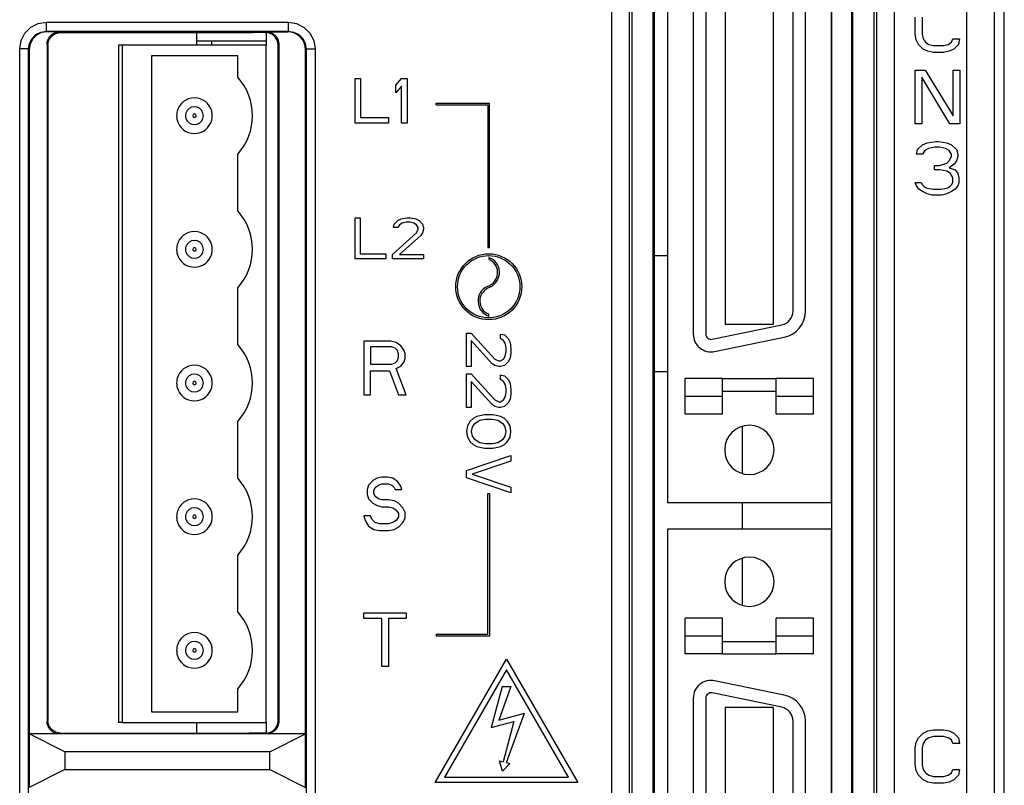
# Model space of a CAD drawing. Extents: x 101 to 1769, y -117 to 553.
# Tile 16 of 60: x 222 to 277, y 269 to 312. Entities that reach past the tile are written whole.
import ezdxf

# ---------------------------------------------------------------- set-up
doc = ezdxf.new("R2010")
doc.units = 0
doc.header["$LTSCALE"] = 23.1
doc.header["$MEASUREMENT"] = 0
doc.layers.get('0').update_dxf_attribs({"linetype": 'CONTINUOUS'})
doc.layers.add('03___PRT_ALL_CURVES', color=7, linetype='CONTINUOUS')

msp = doc.modelspace()

# ---------------------------------------------------------------- linework, layer by layer
at = {"color": 7, "linetype": 'Continuous'}
for p, q in [((277.181, 207.784), (277.181, 367.785)), ((276.622, 208.343), (276.622, 367.184)), ((275.069, 208.371), (275.069, 365.632)), ((255.156, 218.562), (255.156, 328.16)), ((256.156, 218.562), (256.156, 328.16)), ((257.479, 218.186), (257.479, 328.536)), ((257.532, 328.484), (257.532, 218.238)), ((268.627, 218.238), (268.627, 328.484)), ((268.679, 218.186), (268.679, 328.536)), ((270.003, 328.16), (270.003, 218.562)), ((271.002, 328.16), (271.002, 218.562)), ((256.279, 328.036), (256.279, 218.685)), ((258.279, 328.036), (258.279, 284.536)), ((267.479, 328.036), (267.479, 284.536)), ((267.479, 284.536), (267.479, 328.036)), ((269.879, 218.685), (269.879, 328.036)), ((259.729, 318.586), (259.729, 293.986)), ((260.429, 318.586), (260.429, 293.986)), ((261.529, 318.036), (261.529, 294.536)), ((264.229, 294.536), (264.229, 318.036)), ((265.329, 295.281), (265.329, 317.291)), ((266.029, 295.281), (266.029, 317.291)), ((272.181, 310.807), (272.181, 311.765)), ((272.564, 311.765), (272.564, 310.807)), ((223.443, 311.481), (237.015, 311.481)), ((223.443, 310.981), (223.443, 311.481)), ((223.443, 310.981), (237.015, 310.981)), ((223.443, 310.981), (223.479, 310.946)), ((237.015, 310.981), (236.98, 310.946)), ((237.015, 310.981), (237.015, 311.481)), ((224.179, 310.946), (223.479, 310.946)), ((224.179, 310.946), (224.221, 310.904)), ((224.221, 310.904), (235.021, 310.904)), ((231.879, 310.186), (231.879, 310.904)), ((231.879, 310.436), (235.779, 310.436)), ((231.879, 310.436), (235.779, 310.436)), ((232.71, 310.436), (232.71, 310.186)), ((235.78, 310.946), (235.738, 310.904)), ((235.779, 310.904), (235.779, 310.186)), ((235.78, 310.946), (236.98, 310.946)), ((272.244, 310.488), (272.181, 310.807)), ((272.372, 310.233), (272.244, 310.488)), ((272.564, 310.807), (272.627, 310.552)), ((272.627, 310.552), (272.755, 310.36)), ((274.223, 310.36), (274.287, 310.552)), ((274.287, 310.552), (274.67, 310.552)), ((274.67, 310.552), (274.606, 310.233)), ((221.944, 222.35), (221.944, 309.982)), ((222.444, 309.982), (221.944, 309.982)), ((222.444, 222.35), (222.444, 309.982)), ((222.444, 309.982), (222.479, 309.946)), ((222.479, 309.946), (222.479, 271.546)), ((223.479, 310.246), (223.479, 272.245)), ((223.479, 310.246), (223.521, 310.204)), ((223.521, 310.204), (223.521, 272.287)), ((227.719, 310.186), (227.479, 310.186)), ((227.479, 310.186), (227.479, 272.186)), ((235.779, 310.186), (227.719, 310.186)), ((227.719, 272.186), (227.719, 310.186)), ((235.779, 272.186), (235.779, 310.186)), ((236.479, 310.246), (236.437, 310.204)), ((236.437, 272.287), (236.437, 310.204)), ((236.479, 310.246), (236.479, 272.245)), ((238.015, 309.982), (237.979, 309.946)), ((237.979, 271.546), (237.979, 309.946)), ((238.015, 309.982), (238.015, 222.35)), ((238.015, 309.982), (238.515, 309.982)), ((238.515, 309.982), (238.515, 222.35)), ((272.627, 309.977), (272.372, 310.233)), ((272.883, 309.85), (272.627, 309.977)), ((272.755, 310.36), (272.946, 310.233)), ((272.946, 310.233), (273.202, 310.169)), ((273.202, 310.169), (273.776, 310.169)), ((273.776, 310.169), (274.032, 310.233)), ((274.032, 310.233), (274.223, 310.36)), ((274.351, 309.977), (274.095, 309.85)), ((274.606, 310.233), (274.351, 309.977)), ((234.179, 309.586), (229.339, 309.586)), ((229.339, 309.586), (229.339, 272.786)), ((234.179, 308.394), (234.179, 309.586)), ((273.202, 309.786), (272.883, 309.85)), ((273.776, 309.786), (273.202, 309.786)), ((274.095, 309.85), (273.776, 309.786)), ((272.181, 305.786), (272.181, 308.786)), ((272.181, 308.786), (272.743, 308.786)), ((272.743, 308.786), (274.306, 306.233)), ((274.306, 306.233), (274.306, 308.786)), ((274.306, 308.786), (274.681, 308.786)), ((274.681, 308.786), (274.681, 305.786)), ((240.756, 308.318), (241.069, 308.318)), ((240.756, 305.818), (240.756, 308.318)), ((241.069, 308.318), (241.069, 306.137)), ((243.048, 307.946), (243.361, 308.318)), ((243.361, 308.318), (243.673, 308.318)), ((243.673, 308.318), (243.673, 305.818)), ((274.118, 305.786), (272.556, 308.403)), ((272.556, 308.403), (272.556, 305.786)), ((243.048, 307.52), (243.048, 307.946)), ((243.361, 307.893), (243.048, 307.52)), ((243.361, 305.818), (243.361, 307.893)), ((241.069, 306.137), (242.631, 306.137)), ((242.631, 306.137), (242.631, 305.818)), ((242.631, 305.818), (240.756, 305.818)), ((243.673, 305.818), (243.361, 305.818)), ((272.556, 305.786), (272.181, 305.786)), ((274.681, 305.786), (274.118, 305.786)), ((272.317, 304.339), (272.59, 304.594)), ((272.59, 304.594), (272.862, 304.722)), ((272.931, 304.403), (272.726, 304.275)), ((272.862, 304.722), (273.34, 304.786)), ((273.271, 304.467), (272.931, 304.403)), ((273.544, 304.467), (273.271, 304.467)), ((273.34, 304.786), (273.476, 304.786)), ((273.476, 304.786), (273.953, 304.722)), ((273.885, 304.403), (273.544, 304.467)), ((274.09, 304.275), (273.885, 304.403)), ((273.953, 304.722), (274.226, 304.594)), ((274.226, 304.594), (274.499, 304.339)), ((234.179, 300.894), (234.179, 304.078)), ((272.249, 304.084), (272.317, 304.339)), ((272.59, 304.084), (272.249, 304.084)), ((272.726, 304.275), (272.59, 304.084)), ((274.226, 304.084), (274.09, 304.275)), ((274.09, 303.701), (274.226, 303.956)), ((274.226, 303.956), (274.226, 304.084)), ((274.499, 304.339), (274.567, 304.084)), ((274.567, 303.956), (274.499, 303.701)), ((274.567, 304.084), (274.567, 303.956)), ((273.271, 303.19), (273.271, 303.445)), ((273.271, 303.445), (273.544, 303.445)), ((273.544, 303.445), (273.953, 303.573)), ((273.953, 303.573), (274.09, 303.701)), ((274.362, 303.509), (274.09, 303.318)), ((274.09, 303.318), (274.431, 303.19)), ((274.499, 303.701), (274.362, 303.509)), ((273.544, 303.19), (273.271, 303.19)), ((273.953, 303.126), (273.544, 303.19)), ((274.158, 302.999), (273.953, 303.126)), ((274.294, 302.743), (274.158, 302.999)), ((274.294, 302.488), (274.294, 302.743)), ((274.431, 303.19), (274.567, 302.999)), ((274.567, 302.999), (274.635, 302.743)), ((274.635, 302.743), (274.635, 302.488)), ((272.249, 302.297), (272.181, 302.488)), ((272.181, 302.488), (272.521, 302.488)), ((272.385, 302.105), (272.249, 302.297)), ((272.521, 302.488), (272.59, 302.36)), ((272.59, 302.36), (272.726, 302.233)), ((272.726, 302.233), (272.862, 302.169)), ((272.862, 302.169), (273.203, 302.105)), ((273.612, 302.105), (273.953, 302.169)), ((273.953, 302.169), (274.09, 302.233)), ((274.09, 302.233), (274.226, 302.36)), ((274.226, 302.36), (274.294, 302.488)), ((274.567, 302.297), (274.431, 302.105)), ((274.635, 302.488), (274.567, 302.297)), ((272.59, 301.977), (272.385, 302.105)), ((272.862, 301.85), (272.59, 301.977)), ((273.135, 301.786), (272.862, 301.85)), ((273.681, 301.786), (273.135, 301.786)), ((273.203, 302.105), (273.612, 302.105)), ((273.953, 301.85), (273.681, 301.786)), ((274.226, 301.977), (273.953, 301.85)), ((274.431, 302.105), (274.226, 301.977)), ((240.756, 298.198), (240.756, 300.498)), ((240.756, 300.498), (241.044, 300.498)), ((241.044, 300.498), (241.044, 298.492)), ((243.344, 300.449), (243.679, 300.498)), ((243.679, 300.498), (243.871, 300.498)), ((243.871, 300.498), (244.159, 300.449)), ((242.913, 299.96), (242.961, 300.156)), ((243.152, 299.96), (242.913, 299.96)), ((242.961, 300.156), (243.152, 300.351)), ((243.152, 300.351), (243.344, 300.449)), ((243.248, 300.107), (243.152, 299.96)), ((243.392, 300.205), (243.248, 300.107)), ((243.631, 300.254), (243.392, 300.205)), ((243.823, 300.254), (243.631, 300.254)), ((244.063, 300.205), (243.823, 300.254)), ((244.206, 300.107), (244.063, 300.205)), ((244.159, 300.449), (244.35, 300.351)), ((244.302, 299.96), (244.206, 300.107)), ((244.302, 299.862), (244.302, 299.96)), ((244.35, 300.351), (244.542, 300.156)), ((244.542, 300.156), (244.59, 299.96)), ((244.59, 299.96), (244.59, 299.862)), ((242.865, 298.443), (244.206, 299.666)), ((244.446, 299.52), (243.248, 298.443)), ((244.206, 299.666), (244.302, 299.862)), ((244.542, 299.666), (244.446, 299.52)), ((244.59, 299.862), (244.542, 299.666)), ((241.044, 298.492), (242.481, 298.492)), ((242.481, 298.492), (242.481, 298.198)), ((242.865, 298.198), (242.865, 298.443)), ((243.248, 298.443), (244.59, 298.443)), ((244.59, 298.443), (244.59, 298.198)), ((257.532, 298.386), (258.279, 298.386)), ((257.532, 298.386), (258.279, 298.386)), ((242.481, 298.198), (240.756, 298.198)), ((244.59, 298.198), (242.865, 298.198)), ((234.179, 293.394), (234.179, 296.578)), ((260.79, 293.692), (264.691, 294.497)), ((261.529, 294.536), (264.229, 294.536)), ((241.256, 293.578), (241.256, 290.578)), ((242.756, 293.578), (241.256, 293.578)), ((243.069, 293.514), (242.756, 293.578)), ((243.319, 293.323), (243.069, 293.514)), ((243.506, 293.068), (243.319, 293.323)), ((260.931, 293.007), (264.832, 293.811)), ((241.631, 293.259), (241.631, 292.302)), ((242.819, 293.259), (241.631, 293.259)), ((243.006, 293.195), (242.819, 293.259)), ((243.131, 293.068), (243.006, 293.195)), ((243.194, 292.876), (243.131, 293.068)), ((243.194, 292.685), (243.194, 292.876)), ((243.569, 292.876), (243.506, 293.068)), ((243.569, 292.621), (243.569, 292.876)), ((241.631, 292.302), (242.819, 292.302)), ((242.819, 292.302), (243.006, 292.366)), ((243.006, 292.366), (243.131, 292.493)), ((243.131, 292.493), (243.194, 292.685)), ((243.319, 292.174), (243.506, 292.429)), ((243.506, 292.429), (243.569, 292.621)), ((241.631, 290.578), (241.631, 291.919)), ((241.631, 291.919), (242.694, 291.919)), ((242.694, 291.919), (243.194, 290.578)), ((243.069, 292.046), (243.319, 292.174)), ((243.631, 290.578), (243.069, 292.046)), ((257.532, 291.886), (258.279, 291.886)), ((261.379, 291.486), (259.279, 291.486)), ((259.279, 290.795), (259.279, 291.486)), ((261.379, 290.786), (261.379, 291.486)), ((261.379, 291.486), (264.379, 291.486)), ((264.379, 290.786), (264.379, 291.486)), ((266.479, 291.486), (264.379, 291.486)), ((266.479, 290.795), (266.479, 291.486)), ((241.256, 290.578), (241.631, 290.578)), ((243.194, 290.578), (243.631, 290.578)), ((259.279, 290.786), (259.279, 290.795)), ((259.279, 290.486), (259.279, 290.786)), ((261.379, 290.745), (261.379, 290.786)), ((261.379, 290.786), (264.379, 290.786)), ((261.379, 290.486), (261.379, 290.745)), ((264.379, 290.745), (264.379, 290.786)), ((264.379, 290.486), (264.379, 290.745)), ((266.479, 290.786), (266.479, 290.795)), ((266.479, 290.486), (266.479, 290.786)), ((259.279, 289.486), (259.279, 290.486)), ((261.379, 290.486), (259.279, 290.486)), ((261.379, 289.486), (261.379, 290.486)), ((264.379, 289.486), (264.379, 290.486)), ((266.479, 290.486), (264.379, 290.486)), ((266.479, 289.486), (266.479, 290.486)), ((261.379, 289.486), (259.279, 289.486)), ((266.479, 289.486), (264.379, 289.486)), ((234.179, 285.894), (234.179, 289.078)), ((262.479, 288.803), (262.479, 286.168)), ((241.756, 285.767), (241.506, 285.511)), ((242.006, 285.894), (241.756, 285.767)), ((242.256, 285.958), (242.006, 285.894)), ((242.069, 285.511), (242.256, 285.575)), ((242.569, 285.958), (242.256, 285.958)), ((242.256, 285.575), (242.631, 285.575)), ((242.881, 285.894), (242.569, 285.958)), ((242.631, 285.575), (242.819, 285.511)), ((243.131, 285.703), (242.881, 285.894)), ((243.319, 285.448), (243.131, 285.703)), ((241.506, 285.511), (241.444, 285.256)), ((241.444, 285.256), (241.444, 285.001)), ((241.819, 285.192), (241.881, 285.384)), ((241.819, 285.065), (241.819, 285.192)), ((241.881, 284.873), (241.819, 285.065)), ((241.881, 285.384), (242.069, 285.511)), ((242.819, 285.511), (242.944, 285.384)), ((242.944, 285.384), (243.006, 285.256)), ((243.006, 285.256), (243.381, 285.256)), ((243.381, 285.256), (243.319, 285.448)), ((241.444, 285.001), (241.506, 284.746)), ((241.506, 284.746), (241.756, 284.49)), ((241.756, 284.49), (242.006, 284.363)), ((242.069, 284.746), (241.881, 284.873)), ((242.256, 284.682), (242.069, 284.746)), ((242.631, 284.682), (242.256, 284.682)), ((242.944, 284.618), (242.631, 284.682)), ((243.194, 284.49), (242.944, 284.618)), ((243.444, 284.235), (243.194, 284.49)), ((258.279, 284.536), (267.479, 284.536)), ((262.479, 284.536), (262.479, 283.036)), ((267.479, 284.536), (267.479, 283.036)), ((242.006, 284.363), (242.256, 284.299)), ((242.256, 284.299), (242.631, 284.299)), ((242.631, 284.299), (242.881, 284.235)), ((242.881, 284.235), (243.069, 284.107)), ((243.069, 284.107), (243.194, 283.916)), ((243.194, 283.916), (243.194, 283.724)), ((243.569, 283.98), (243.444, 284.235)), ((243.569, 283.66), (243.569, 283.98)), ((241.256, 283.788), (241.319, 283.533)), ((241.631, 283.788), (241.256, 283.788)), ((241.319, 283.533), (241.506, 283.214)), ((241.694, 283.597), (241.631, 283.788)), ((241.881, 283.405), (241.694, 283.597)), ((242.131, 283.341), (241.881, 283.405)), ((242.881, 283.405), (242.631, 283.341)), ((243.069, 283.533), (242.881, 283.405)), ((243.194, 283.724), (243.069, 283.533)), ((243.194, 283.15), (243.444, 283.405)), ((243.444, 283.405), (243.569, 283.66)), ((241.506, 283.214), (241.819, 283.022)), ((241.819, 283.022), (242.131, 282.958)), ((242.631, 283.341), (242.131, 283.341)), ((242.131, 282.958), (242.631, 282.958)), ((242.631, 282.958), (242.944, 283.022)), ((242.944, 283.022), (243.194, 283.15)), ((258.279, 283.036), (258.279, 249.636)), ((267.479, 283.036), (258.279, 283.036)), ((267.479, 283.036), (267.479, 249.636)), ((267.479, 249.636), (267.479, 283.036)), ((234.179, 278.394), (234.179, 281.578)), ((262.479, 281.403), (262.479, 278.768)), ((241.256, 278.019), (241.256, 278.338)), ((241.256, 278.338), (243.631, 278.338)), ((242.256, 278.019), (241.256, 278.019)), ((242.256, 275.338), (242.256, 278.019)), ((242.631, 278.019), (242.631, 275.338)), ((243.631, 278.019), (242.631, 278.019)), ((243.631, 278.338), (243.631, 278.019)), ((261.379, 278.036), (259.279, 278.036)), ((259.279, 277.036), (259.279, 278.036)), ((261.379, 277.036), (261.379, 278.036)), ((266.479, 278.036), (264.379, 278.036)), ((264.379, 277.036), (264.379, 278.036)), ((266.479, 277.036), (266.479, 278.036)), ((259.279, 276.736), (259.279, 277.036)), ((261.379, 277.036), (259.279, 277.036)), ((259.279, 276.727), (259.279, 276.736)), ((261.379, 276.736), (261.379, 277.036)), ((261.379, 276.036), (261.379, 276.736)), ((261.379, 276.736), (264.379, 276.736)), ((264.379, 276.736), (264.379, 277.036)), ((266.479, 277.036), (264.379, 277.036)), ((264.379, 276.036), (264.379, 276.736)), ((266.479, 276.736), (266.479, 277.036)), ((266.479, 276.727), (266.479, 276.736)), ((259.279, 276.036), (259.279, 276.727)), ((266.479, 276.036), (266.479, 276.727)), ((245.256, 268.818), (249.256, 275.746)), ((249.256, 275.746), (253.256, 268.818)), ((261.379, 276.036), (259.279, 276.036)), ((261.379, 276.036), (259.279, 276.036)), ((261.379, 276.036), (264.379, 276.036)), ((266.479, 276.036), (264.379, 276.036)), ((266.479, 276.036), (264.379, 276.036)), ((242.631, 275.338), (242.256, 275.338)), ((249.256, 275.146), (245.776, 269.118)), ((252.737, 269.118), (249.256, 275.146)), ((264.832, 273.73), (260.931, 274.535)), ((234.179, 272.786), (234.179, 274.078)), ((249.006, 274.218), (248.386, 271.901)), ((249.506, 274.218), (248.818, 272.328)), ((249.006, 274.218), (249.506, 274.218)), ((259.729, 273.556), (259.729, 259.116)), ((260.429, 273.556), (260.429, 259.116)), ((264.691, 273.045), (260.79, 273.85)), ((261.529, 273.036), (261.529, 259.636)), ((264.229, 273.036), (261.529, 273.036)), ((264.229, 259.636), (264.229, 273.036)), ((229.339, 272.786), (234.179, 272.786)), ((248.818, 272.328), (250.267, 272.716)), ((249.256, 269.939), (250.267, 272.716)), ((223.479, 272.245), (223.521, 272.287)), ((227.719, 272.186), (227.479, 272.186)), ((227.719, 272.186), (235.779, 272.186)), ((231.879, 271.588), (231.879, 272.186)), ((235.779, 272.186), (235.779, 271.588)), ((236.479, 272.245), (236.437, 272.287)), ((248.386, 271.901), (249.667, 272.244)), ((249.667, 272.244), (249.063, 269.991)), ((265.329, 260.411), (265.329, 272.261)), ((266.029, 260.411), (266.029, 272.261)), ((272.883, 271.722), (273.202, 271.786)), ((273.202, 271.786), (273.776, 271.786)), ((273.776, 271.786), (274.095, 271.722)), ((224.179, 271.546), (222.479, 271.546)), ((222.479, 271.546), (222.479, 268.546)), ((224.479, 270.546), (222.479, 271.546)), ((224.179, 271.546), (224.221, 271.588)), ((235.78, 271.546), (224.179, 271.546)), ((224.221, 271.588), (234.821, 271.588)), ((235.738, 271.588), (234.821, 271.588)), ((235.78, 271.546), (235.738, 271.588)), ((237.979, 271.546), (235.78, 271.546)), ((235.979, 270.546), (237.979, 271.546)), ((237.979, 268.546), (237.979, 271.546)), ((272.244, 271.084), (272.372, 271.339)), ((272.372, 271.339), (272.627, 271.594)), ((272.627, 271.594), (272.883, 271.722)), ((272.755, 271.211), (272.627, 271.02)), ((272.946, 271.339), (272.755, 271.211)), ((273.202, 271.403), (272.946, 271.339)), ((273.776, 271.403), (273.202, 271.403)), ((274.032, 271.339), (273.776, 271.403)), ((274.223, 271.211), (274.032, 271.339)), ((274.095, 271.722), (274.351, 271.594)), ((274.287, 271.02), (274.223, 271.211)), ((274.351, 271.594), (274.606, 271.339)), ((274.606, 271.339), (274.67, 271.02)), ((272.181, 270.765), (272.244, 271.084)), ((272.181, 269.807), (272.181, 270.765)), ((272.627, 271.02), (272.564, 270.765)), ((272.564, 270.765), (272.564, 269.807)), ((274.67, 271.02), (274.287, 271.02)), ((235.979, 270.546), (224.479, 270.546)), ((224.479, 270.546), (224.479, 269.546)), ((235.979, 269.546), (235.979, 270.546)), ((249.025, 269.463), (248.87, 270.042)), ((248.87, 270.042), (249.063, 269.991)), ((249.45, 269.887), (249.025, 269.463)), ((249.256, 269.939), (249.45, 269.887)), ((272.244, 269.488), (272.181, 269.807)), ((272.564, 269.807), (272.627, 269.552)), ((224.479, 269.546), (222.479, 268.546)), ((224.479, 269.546), (235.979, 269.546)), ((235.979, 269.546), (237.979, 268.546)), ((245.776, 269.118), (252.737, 269.118)), ((272.372, 269.233), (272.244, 269.488)), ((272.627, 268.977), (272.372, 269.233)), ((272.627, 269.552), (272.755, 269.36)), ((272.755, 269.36), (272.946, 269.233)), ((272.946, 269.233), (273.202, 269.169)), ((273.202, 269.169), (273.776, 269.169)), ((273.776, 269.169), (274.032, 269.233)), ((274.032, 269.233), (274.223, 269.36)), ((274.223, 269.36), (274.287, 269.552)), ((274.287, 269.552), (274.67, 269.552)), ((274.606, 269.233), (274.351, 268.977)), ((274.67, 269.552), (274.606, 269.233)), ((253.256, 268.818), (245.256, 268.818)), ((272.883, 268.85), (272.627, 268.977)), ((273.202, 268.786), (272.883, 268.85)), ((273.776, 268.786), (273.202, 268.786)), ((274.095, 268.85), (273.776, 268.786)), ((274.351, 268.977), (274.095, 268.85))]:
    msp.add_line(p, q, dxfattribs=at)
for points in [[(221.944, 309.982), (222.019, 310.449), (222.232, 310.866), (222.561, 311.194), (222.977, 311.407), (223.443, 311.481)], [(222.444, 309.982), (222.493, 310.294), (222.636, 310.572), (222.855, 310.791), (223.132, 310.932), (223.443, 310.981)], [(237.015, 311.481), (237.482, 311.407), (237.899, 311.193), (238.228, 310.864), (238.44, 310.448), (238.515, 309.982)], [(237.015, 310.981), (237.327, 310.932), (237.605, 310.79), (237.824, 310.57), (237.966, 310.293), (238.015, 309.982)], [(223.479, 310.946), (223.17, 310.897), (222.892, 310.756), (222.67, 310.534), (222.528, 310.256), (222.479, 309.946)], [(223.479, 310.246), (223.493, 310.383), (223.533, 310.514), (223.597, 310.635), (223.684, 310.741), (223.79, 310.828), (223.911, 310.893), (224.042, 310.932), (224.179, 310.946)], [(223.521, 310.204), (223.574, 310.472), (223.726, 310.699), (223.953, 310.851), (224.221, 310.904)], [(235.738, 310.904), (235.499, 310.904), (235.26, 310.904), (235.021, 310.904)], [(236.437, 310.204), (236.424, 310.341), (236.384, 310.472), (236.32, 310.593), (236.233, 310.699), (236.127, 310.786), (236.006, 310.851), (235.874, 310.891), (235.738, 310.904)], [(235.78, 310.946), (235.916, 310.932), (236.047, 310.893), (236.168, 310.828), (236.274, 310.741), (236.361, 310.635), (236.426, 310.514), (236.466, 310.383), (236.479, 310.246)], [(237.979, 309.946), (237.96, 310.141), (237.903, 310.329), (237.811, 310.502), (237.687, 310.653), (237.535, 310.778), (237.362, 310.87), (237.175, 310.927), (236.98, 310.946)], [(224.179, 271.546), (224.042, 271.559), (223.911, 271.599), (223.79, 271.664), (223.684, 271.751), (223.597, 271.857), (223.533, 271.978), (223.493, 272.109), (223.479, 272.245)], [(224.221, 271.588), (223.953, 271.641), (223.726, 271.793), (223.574, 272.02), (223.521, 272.287)], [(235.738, 271.588), (235.874, 271.601), (236.006, 271.641), (236.127, 271.706), (236.233, 271.793), (236.32, 271.899), (236.384, 272.02), (236.424, 272.151), (236.437, 272.287)], [(236.479, 272.245), (236.466, 272.109), (236.426, 271.978), (236.361, 271.857), (236.274, 271.751), (236.168, 271.664), (236.047, 271.599), (235.916, 271.559), (235.78, 271.546)]]:
    msp.add_lwpolyline(points, dxfattribs=at)
for centre, radius, start, end in [((231.749, 306.236), 3.25, 318.3909, 41.6091), ((231.749, 306.236), 1, 14.4455, 165.5558), ((231.749, 306.236), 1, 14.4566, 165.5448), ((231.749, 306.236), 0.5, 17.2166, 162.7867), ((231.749, 306.236), 0.5, 17.2381, 162.7654), ((231.749, 306.236), 1, 165.5448, 180), ((231.749, 306.236), 1, 165.5558, 180), ((231.749, 306.236), 1, 180, 194.4455), ((231.749, 306.236), 1, 180, 194.4566), ((231.749, 306.236), 0.5, 162.7867, 180), ((231.749, 306.236), 0.5, 162.7654, 180), ((231.749, 306.236), 0.5, 180, 197.2166), ((231.749, 306.236), 0.5, 180, 197.2381), ((231.749, 306.236), 0.5, 197.2166, 342.7867), ((231.749, 306.236), 0.5, 197.2381, 342.7654), ((231.749, 306.236), 0.1, 0, 180), ((231.749, 306.236), 0.1, 180, 0), ((231.749, 306.236), 0.5, 360, 17.2166), ((231.749, 306.236), 0.5, 0, 17.2381), ((231.749, 306.236), 0.5, 342.7867, 360), ((231.749, 306.236), 0.5, 342.7654, 0), ((231.749, 306.236), 1, 0, 14.4566), ((231.749, 306.236), 1, 360, 14.4455), ((231.749, 306.236), 1, 345.5558, 360), ((231.749, 306.236), 1, 345.5448, 0), ((231.749, 306.236), 1, 194.4455, 345.5558), ((231.749, 306.236), 1, 194.4566, 345.5448), ((231.749, 298.736), 3.25, 318.3909, 41.6091), ((231.749, 298.736), 1, 14.4455, 165.5558), ((231.749, 298.736), 1, 14.4566, 165.5448), ((231.749, 298.736), 1, 165.5448, 180), ((231.749, 298.736), 1, 165.5558, 180), ((231.749, 298.736), 0.5, 162.7867, 180), ((231.749, 298.736), 0.5, 162.7654, 180), ((231.749, 298.736), 0.5, 17.2166, 162.7867), ((231.749, 298.736), 0.5, 17.2381, 162.7654), ((231.749, 298.736), 0.1, 0, 180), ((231.749, 298.736), 0.5, 360, 17.2166), ((231.749, 298.736), 0.5, 0, 17.2381), ((231.749, 298.736), 1, 0, 14.4566), ((231.749, 298.736), 1, 360, 14.4455), ((231.749, 298.736), 1, 180, 194.4455), ((231.749, 298.736), 1, 180, 194.4566), ((231.749, 298.736), 1, 194.4455, 345.5558), ((231.749, 298.736), 1, 194.4566, 345.5448), ((231.749, 298.736), 0.5, 180, 197.2166), ((231.749, 298.736), 0.5, 180, 197.2381), ((231.749, 298.736), 0.5, 197.2166, 342.7867), ((231.749, 298.736), 0.5, 197.2381, 342.7654), ((231.749, 298.736), 0.1, 180, 0), ((231.749, 298.736), 0.5, 342.7867, 360), ((231.749, 298.736), 0.5, 342.7654, 0), ((231.749, 298.736), 1, 345.5558, 360), ((231.749, 298.736), 1, 345.5448, 0), ((264.529, 295.281), 0.8, 281.6593, 0), ((264.529, 295.281), 1.5, 281.6593, 0), ((260.729, 293.986), 1, 180, 281.6593), ((260.729, 293.986), 0.3, 180, 281.6593), ((231.749, 291.236), 3.25, 318.3909, 41.6091), ((231.749, 291.236), 1, 14.4455, 165.5558), ((231.749, 291.236), 1, 14.4566, 165.5448), ((231.749, 291.236), 0.5, 17.2166, 162.7867), ((231.749, 291.236), 0.5, 17.2381, 162.7654), ((231.749, 291.236), 1, 165.5448, 180), ((231.749, 291.236), 1, 165.5558, 180), ((231.749, 291.236), 1, 180, 194.4455), ((231.749, 291.236), 1, 180, 194.4566), ((231.749, 291.236), 0.5, 162.7867, 180), ((231.749, 291.236), 0.5, 162.7654, 180), ((231.749, 291.236), 0.5, 180, 197.2166), ((231.749, 291.236), 0.5, 180, 197.2381), ((231.749, 291.236), 0.1, 0, 180), ((231.749, 291.236), 0.1, 180, 0), ((231.749, 291.236), 0.5, 360, 17.2166), ((231.749, 291.236), 0.5, 0, 17.2381), ((231.749, 291.236), 0.5, 342.7867, 360), ((231.749, 291.236), 0.5, 342.7654, 0), ((231.749, 291.236), 1, 0, 14.4566), ((231.749, 291.236), 1, 360, 14.4455), ((231.749, 291.236), 1, 345.5558, 360), ((231.749, 291.236), 1, 345.5448, 0), ((231.749, 291.236), 1, 194.4455, 345.5558), ((231.749, 291.236), 1, 194.4566, 345.5448), ((231.749, 291.236), 0.5, 197.2166, 342.7867), ((231.749, 291.236), 0.5, 197.2381, 342.7654), ((262.879, 287.486), 1.385, 0, 180), ((262.879, 287.486), 1.385, 180, 0), ((231.749, 283.736), 3.25, 318.3909, 41.6091), ((231.749, 283.736), 1, 14.4455, 165.5558), ((231.749, 283.736), 1, 14.4566, 165.5448), ((231.749, 283.736), 1, 165.5448, 180), ((231.749, 283.736), 1, 165.5558, 180), ((231.749, 283.736), 0.5, 17.2166, 162.7867), ((231.749, 283.736), 0.5, 17.2381, 162.7654), ((231.749, 283.736), 1, 0, 14.4566), ((231.749, 283.736), 1, 360, 14.4455), ((231.749, 283.736), 1, 180, 194.4455), ((231.749, 283.736), 1, 180, 194.4566), ((231.749, 283.736), 1, 194.4455, 345.5558), ((231.749, 283.736), 1, 194.4566, 345.5448), ((231.749, 283.736), 0.5, 162.7867, 180), ((231.749, 283.736), 0.5, 162.7654, 180), ((231.749, 283.736), 0.5, 180, 197.2166), ((231.749, 283.736), 0.5, 180, 197.2381), ((231.749, 283.736), 0.5, 197.2166, 342.7867), ((231.749, 283.736), 0.5, 197.2381, 342.7654), ((231.749, 283.736), 0.1, 0, 180), ((231.749, 283.736), 0.1, 180, 0), ((231.749, 283.736), 0.5, 360, 17.2166), ((231.749, 283.736), 0.5, 0, 17.2381), ((231.749, 283.736), 0.5, 342.7867, 360), ((231.749, 283.736), 0.5, 342.7654, 0), ((231.749, 283.736), 1, 345.5558, 360), ((231.749, 283.736), 1, 345.5448, 0), ((262.879, 280.086), 1.385, 0, 180), ((262.879, 280.086), 1.385, 180, 0), ((231.749, 276.236), 3.25, 318.3909, 41.6091), ((231.749, 276.236), 1, 14.4455, 165.5558), ((231.749, 276.236), 1, 14.4566, 165.5448), ((231.749, 276.236), 0.5, 17.2166, 162.7867), ((231.749, 276.236), 0.5, 17.2381, 162.7654), ((231.749, 276.236), 1, 165.5448, 180), ((231.749, 276.236), 1, 165.5558, 180), ((231.749, 276.236), 1, 180, 194.4455), ((231.749, 276.236), 1, 180, 194.4566), ((231.749, 276.236), 0.5, 162.7867, 180), ((231.749, 276.236), 0.5, 162.7654, 180), ((231.749, 276.236), 0.5, 180, 197.2166), ((231.749, 276.236), 0.5, 180, 197.2381), ((231.749, 276.236), 0.1, 0, 180), ((231.749, 276.236), 0.1, 180, 0), ((231.749, 276.236), 0.5, 360, 17.2166), ((231.749, 276.236), 0.5, 0, 17.2381), ((231.749, 276.236), 0.5, 342.7867, 360), ((231.749, 276.236), 0.5, 342.7654, 0), ((231.749, 276.236), 1, 0, 14.4566), ((231.749, 276.236), 1, 360, 14.4455), ((231.749, 276.236), 1, 345.5558, 360), ((231.749, 276.236), 1, 345.5448, 0), ((231.749, 276.236), 1, 194.4455, 345.5558), ((231.749, 276.236), 1, 194.4566, 345.5448), ((231.749, 276.236), 0.5, 197.2166, 342.7867), ((231.749, 276.236), 0.5, 197.2381, 342.7654), ((260.729, 273.556), 1, 78.3407, 180), ((260.729, 273.556), 0.3, 78.3407, 180), ((264.529, 272.261), 1.5, 0, 78.3407), ((264.529, 272.261), 0.8, 0, 78.3407)]:
    msp.add_arc(centre, radius, start, end, dxfattribs=at)
at = {"layer": '03___PRT_ALL_CURVES', "color": 7, "linetype": 'Continuous'}
for p, q in [((245.306, 306.938), (248.306, 306.938)), ((245.306, 306.838), (245.306, 306.938)), ((245.306, 306.838), (248.206, 306.838)), ((248.206, 306.838), (248.206, 298.838)), ((248.306, 298.838), (248.306, 306.938)), ((248.206, 298.838), (248.306, 298.838)), ((248.256, 298.285), (248.256, 298.178)), ((248.163, 296.648), (248.306, 296.717)), ((248.35, 296.627), (248.207, 296.558)), ((248.256, 294.99), (248.256, 295.097)), ((247.006, 292.163), (247.006, 294.038)), ((247.006, 294.038), (247.272, 294.038)), ((247.272, 294.038), (248.602, 292.58)), ((248.921, 293.726), (248.921, 293.986)), ((248.921, 293.986), (249.134, 293.934)), ((249.134, 293.934), (249.347, 293.726)), ((248.443, 292.32), (247.272, 293.622)), ((247.272, 293.622), (247.272, 292.163)), ((249.081, 293.622), (248.921, 293.726)), ((249.187, 293.465), (249.081, 293.622)), ((249.241, 293.205), (249.187, 293.465)), ((249.347, 293.726), (249.453, 293.517)), ((249.453, 293.517), (249.506, 293.153)), ((249.187, 292.736), (249.241, 292.997)), ((249.241, 292.997), (249.241, 293.205)), ((249.506, 292.945), (249.453, 292.632)), ((249.506, 293.153), (249.506, 292.945)), ((248.602, 292.215), (248.443, 292.32)), ((248.602, 292.58), (248.815, 292.476)), ((248.815, 292.163), (248.602, 292.215)), ((248.815, 292.476), (248.921, 292.476)), ((248.921, 292.476), (249.081, 292.58)), ((249.134, 292.215), (248.921, 292.163)), ((249.081, 292.58), (249.187, 292.736)), ((249.347, 292.424), (249.134, 292.215)), ((249.453, 292.632), (249.347, 292.424)), ((247.272, 292.163), (247.006, 292.163)), ((247.006, 289.872), (247.006, 291.747)), ((247.006, 291.747), (247.272, 291.747)), ((247.272, 291.747), (248.602, 290.288)), ((248.921, 292.163), (248.815, 292.163)), ((248.921, 291.434), (248.921, 291.695)), ((248.921, 291.695), (249.134, 291.642)), ((248.443, 290.028), (247.272, 291.33)), ((247.272, 291.33), (247.272, 289.872)), ((249.081, 291.33), (248.921, 291.434)), ((249.187, 291.174), (249.081, 291.33)), ((249.134, 291.642), (249.347, 291.434)), ((249.241, 290.913), (249.187, 291.174)), ((249.347, 291.434), (249.453, 291.226)), ((249.453, 291.226), (249.506, 290.861)), ((249.187, 290.445), (249.241, 290.705)), ((249.241, 290.705), (249.241, 290.913)), ((249.506, 290.653), (249.453, 290.34)), ((249.506, 290.861), (249.506, 290.653)), ((248.602, 289.924), (248.443, 290.028)), ((248.602, 290.288), (248.815, 290.184)), ((248.815, 290.184), (248.921, 290.184)), ((248.921, 290.184), (249.081, 290.288)), ((249.081, 290.288), (249.187, 290.445)), ((249.347, 290.132), (249.134, 289.924)), ((249.453, 290.34), (249.347, 290.132)), ((247.272, 289.872), (247.006, 289.872)), ((248.017, 289.455), (247.751, 289.403)), ((248.496, 289.455), (248.017, 289.455)), ((248.762, 289.403), (248.496, 289.455)), ((248.815, 289.872), (248.602, 289.924)), ((248.921, 289.872), (248.815, 289.872)), ((249.134, 289.924), (248.921, 289.872)), ((247.219, 289.09), (247.06, 288.83)), ((247.379, 289.247), (247.219, 289.09)), ((247.432, 288.934), (247.326, 288.778)), ((247.592, 289.351), (247.379, 289.247)), ((247.751, 289.142), (247.432, 288.934)), ((247.751, 289.403), (247.592, 289.351)), ((248.07, 289.195), (247.751, 289.142)), ((248.443, 289.195), (248.07, 289.195)), ((248.762, 289.142), (248.443, 289.195)), ((248.921, 289.351), (248.762, 289.403)), ((249.081, 288.934), (248.762, 289.142)), ((249.134, 289.247), (248.921, 289.351)), ((249.187, 288.778), (249.081, 288.934)), ((249.294, 289.09), (249.134, 289.247)), ((249.453, 288.83), (249.294, 289.09)), ((247.06, 288.83), (247.006, 288.517)), ((247.006, 288.517), (247.06, 288.205)), ((247.326, 288.778), (247.272, 288.517)), ((247.272, 288.517), (247.326, 288.257)), ((249.241, 288.517), (249.187, 288.778)), ((249.187, 288.257), (249.241, 288.517)), ((249.506, 288.517), (249.453, 288.83)), ((249.453, 288.205), (249.506, 288.517)), ((247.06, 288.205), (247.219, 287.945)), ((247.219, 287.945), (247.379, 287.788)), ((247.326, 288.257), (247.432, 288.101)), ((247.379, 287.788), (247.592, 287.684)), ((247.432, 288.101), (247.751, 287.892)), ((247.751, 287.892), (248.07, 287.84)), ((248.07, 287.84), (248.443, 287.84)), ((248.443, 287.84), (248.762, 287.892)), ((248.762, 287.892), (249.081, 288.101)), ((248.921, 287.684), (249.134, 287.788)), ((249.081, 288.101), (249.187, 288.257)), ((249.134, 287.788), (249.294, 287.945)), ((249.294, 287.945), (249.453, 288.205)), ((247.592, 287.684), (247.751, 287.632)), ((247.751, 287.632), (248.017, 287.58)), ((248.017, 287.58), (248.496, 287.58)), ((248.496, 287.58), (248.762, 287.632)), ((248.762, 287.632), (248.921, 287.684)), ((247.006, 286.33), (249.506, 287.163)), ((249.506, 286.851), (247.326, 286.122)), ((249.506, 287.163), (249.506, 286.851)), ((247.006, 285.913), (247.006, 286.33)), ((249.506, 285.08), (247.006, 285.913)), ((247.326, 286.122), (249.506, 285.392)), ((248.206, 277.138), (248.206, 285.038)), ((248.206, 285.038), (248.306, 285.038)), ((248.306, 285.038), (248.306, 277.038)), ((249.506, 285.392), (249.506, 285.08)), ((245.306, 277.138), (245.306, 277.038)), ((245.306, 277.138), (248.206, 277.138)), ((248.306, 277.038), (245.306, 277.038))]:
    msp.add_line(p, q, dxfattribs=at)
for radius in [1.85, 1.75]:
    msp.add_circle((248.256, 296.638), radius, dxfattribs=at)
for centre, radius, start, end in [((247.956, 297.437), 0.9, 295.92, 70.5288), ((247.956, 297.437), 0.8, 295.92, 67.9757), ((248.556, 295.838), 0.9, 115.92, 250.5288), ((248.556, 295.838), 0.8, 115.92, 247.9757)]:
    msp.add_arc(centre, radius, start, end, dxfattribs=at)

doc.saveas('drawing.dxf')
